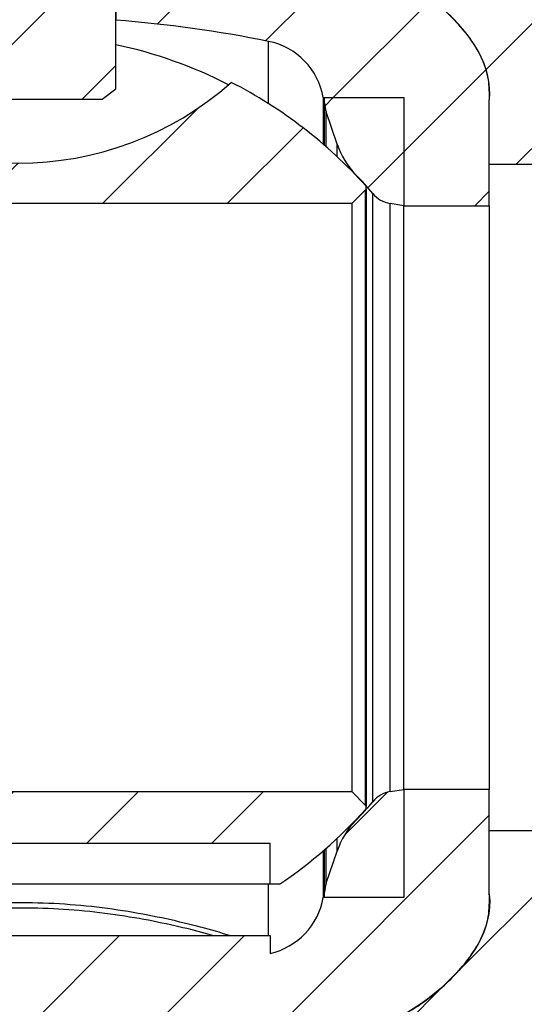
# Model space of a CAD drawing. Header units: millimetres. Extents: x 0 to 420, y 0 to 297.
# Tile 12 of 18: x 346 to 364, y 186 to 221. Entities that reach past the tile are written whole.
import ezdxf

# ---------------------------------------------------------------- set-up
doc = ezdxf.new("R2010")
doc.units = ezdxf.units.MM
pattern_1 = [(45, (0, 0), (-2.245064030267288, 2.245064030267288), [])]

msp = doc.modelspace()

# ---------------------------------------------------------------- hatches: boundary and pattern name
at = {"linetype": 'Continuous', "lineweight": 18}
h = msp.add_hatch(dxfattribs=at)
h.set_pattern_fill('ANSI31', style=0)
h.set_pattern_definition(pattern_1)
edge = h.paths.add_edge_path(flags=0)
edge.add_line((344.5833835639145, 235.1064765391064), (344.5833835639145, 235.1689765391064))
edge.add_line((344.5833835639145, 235.1689765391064), (344.8540165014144, 235.3252265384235))
edge.add_line((344.8540165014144, 235.3252265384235), (344.8540165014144, 235.4503781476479))
edge.add_line((344.8540165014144, 235.4503781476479), (344.5833835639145, 235.6064765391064))
edge.add_line((344.5833835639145, 235.6064765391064), (344.5833835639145, 235.6689765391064))
edge.add_line((344.5833835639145, 235.6689765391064), (344.8540165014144, 235.8252265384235))
edge.add_line((344.8540165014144, 235.8252265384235), (344.8540165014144, 235.9502361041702))
edge.add_line((344.8540165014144, 235.9502361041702), (344.5833835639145, 236.1064765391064))
edge.add_line((344.5833835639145, 236.1064765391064), (344.5833835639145, 236.1689765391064))
edge.add_line((344.5833835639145, 236.1689765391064), (344.8540165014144, 236.3252265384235))
edge.add_line((344.8540165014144, 236.3252265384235), (344.8540165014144, 236.4502291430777))
edge.add_line((344.8540165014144, 236.4502265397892), (344.5833835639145, 236.6064765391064))
edge.add_line((344.5833835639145, 236.6064765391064), (344.5833835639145, 236.6689765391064))
edge.add_line((344.5833835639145, 236.6689765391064), (344.8540165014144, 236.8252265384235))
edge.add_line((344.8540165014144, 236.8252265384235), (344.8540165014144, 236.9501817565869))
edge.add_line((344.8540165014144, 236.9501817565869), (344.5833835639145, 237.1064765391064))
edge.add_line((344.5833835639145, 237.1064765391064), (344.5833835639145, 237.1689765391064))
edge.add_line((344.5833835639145, 237.1689765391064), (344.8540165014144, 237.3252265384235))
edge.add_line((344.8540165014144, 237.3252265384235), (344.8540165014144, 237.4502396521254))
edge.add_line((344.8540165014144, 237.4502396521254), (344.5833835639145, 237.6064765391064))
edge.add_line((344.5833835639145, 237.6064765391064), (344.5833835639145, 237.6689765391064))
edge.add_line((344.5833835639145, 237.6689765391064), (344.8540165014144, 237.8252265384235))
edge.add_line((344.8540165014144, 237.8252266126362), (344.8540165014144, 237.9503681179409))
edge.add_line((344.8540165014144, 237.9503681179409), (344.5833835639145, 238.1064765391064))
edge.add_line((344.5833835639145, 238.1064765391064), (344.5833835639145, 238.1689765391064))
edge.add_line((344.5833835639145, 238.1689765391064), (344.8540165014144, 238.3252265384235))
edge.add_line((344.8540165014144, 238.3252220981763), (344.8540165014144, 238.450157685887))
edge.add_line((344.8540165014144, 238.450157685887), (344.5833835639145, 238.6064765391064))
edge.add_line((344.5833835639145, 238.6064765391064), (344.5833835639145, 238.6689765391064))
edge.add_line((344.5833835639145, 238.6689765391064), (344.8540165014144, 238.8252265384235))
edge.add_line((344.8540165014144, 238.8252265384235), (344.8540165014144, 238.9502305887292))
edge.add_line((344.8540165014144, 238.9502265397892), (344.5833835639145, 239.1064765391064))
edge.add_line((344.5833835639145, 239.1064765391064), (344.5833835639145, 239.1689765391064))
edge.add_line((344.5833835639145, 239.1689765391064), (344.8540165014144, 239.3252265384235))
edge.add_line((344.8540165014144, 239.3252265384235), (344.8540165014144, 239.4503012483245))
edge.add_line((344.8540165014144, 239.4503012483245), (344.7241126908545, 239.5252265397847))
edge.add_line((344.7241126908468, 239.5252265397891), (343.4040165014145, 239.5252265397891))
edge.add_line((343.4040165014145, 239.5252265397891), (343.4040165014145, 234.5502265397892))
edge.add_line((343.4040165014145, 234.5502265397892), (342.6540165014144, 234.5502265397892))
edge.add_line((342.6540165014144, 234.5502265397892), (342.6540165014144, 230.9252265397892))
edge.add_line((342.6540165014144, 230.9252265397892), (343.4040165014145, 230.9252265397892))
edge.add_line((343.4040165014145, 230.9252265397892), (343.4040165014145, 229.3952265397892))
edge.add_line((343.4040165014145, 229.3952265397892), (342.6540165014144, 229.3952265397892))
edge.add_line((342.6540165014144, 229.3952265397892), (342.6540165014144, 228.6952265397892))
edge.add_line((342.6540165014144, 228.6952265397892), (343.4040165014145, 228.6952265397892))
edge.add_line((343.4040165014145, 228.6952265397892), (343.4040165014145, 227.6652265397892))
edge.add_line((343.4040165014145, 227.6652265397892), (342.6540165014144, 227.6652265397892))
edge.add_line((342.6540165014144, 227.6652265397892), (342.6540165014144, 226.2152265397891))
edge.add_line((342.6540165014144, 226.2152265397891), (343.4040165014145, 226.2152265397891))
edge.add_line((343.4040165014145, 226.2152265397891), (343.4040165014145, 225.1852265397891))
edge.add_line((343.4040165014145, 225.1852265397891), (342.6540165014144, 225.1852265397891))
edge.add_line((342.6540165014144, 225.1852265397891), (342.6540165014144, 224.4852265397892))
edge.add_line((342.6540165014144, 224.4852265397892), (343.4040165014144, 224.4852265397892))
edge.add_line((343.4040165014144, 224.4852265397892), (343.4040165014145, 223.4552265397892))
edge.add_line((343.4040165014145, 223.4552265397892), (342.6540165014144, 223.4552265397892))
edge.add_line((342.6540165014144, 223.4552265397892), (342.6540165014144, 222.7552265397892))
edge.add_line((342.6540165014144, 222.7552265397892), (343.4040165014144, 222.7552265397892))
edge.add_line((343.4040165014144, 222.7552265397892), (343.4040165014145, 221.7252265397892))
edge.add_line((343.4040165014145, 221.7252265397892), (342.6540165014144, 221.7252265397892))
edge.add_line((342.6540165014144, 221.7252265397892), (342.6540165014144, 218.6002265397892))
edge.add_line((342.6540165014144, 218.6002265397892), (343.1540165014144, 218.2252265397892))
edge.add_line((343.1540165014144, 218.2252265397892), (349.1540165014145, 218.2252265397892))
edge.add_line((349.1540165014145, 218.2252265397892), (349.6540165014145, 218.6002265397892))
edge.add_line((349.6540165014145, 218.6002265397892), (349.6540165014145, 221.7252265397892))
edge.add_line((349.6540165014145, 221.7252265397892), (348.9040165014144, 221.7252265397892))
edge.add_line((348.9040165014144, 221.7252265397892), (348.9040165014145, 222.7552265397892))
edge.add_line((348.9040165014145, 222.7552265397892), (349.6540165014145, 222.7552265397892))
edge.add_line((349.6540165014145, 222.7552265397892), (349.6540165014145, 223.4552265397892))
edge.add_line((349.6540165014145, 223.4552265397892), (348.9040165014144, 223.4552265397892))
edge.add_line((348.9040165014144, 223.4552265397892), (348.9040165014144, 224.4852265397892))
edge.add_line((348.9040165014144, 224.4852265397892), (349.6540165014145, 224.4852265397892))
edge.add_line((349.6540165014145, 224.4852265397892), (349.6540165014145, 225.1852265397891))
edge.add_line((349.6540165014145, 225.1852265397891), (348.9040165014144, 225.1852265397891))
edge.add_line((348.9040165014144, 225.1852265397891), (348.9040165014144, 226.2152265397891))
edge.add_line((348.9040165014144, 226.2152265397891), (349.6540165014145, 226.2152265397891))
edge.add_line((349.6540165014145, 226.2152265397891), (349.6540165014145, 227.6652265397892))
edge.add_line((349.6540165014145, 227.6652265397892), (348.9040165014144, 227.6652265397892))
edge.add_line((348.9040165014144, 227.6652265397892), (348.9040165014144, 228.6952265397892))
edge.add_line((348.9040165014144, 228.6952265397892), (349.6540165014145, 228.6952265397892))
edge.add_line((349.6540165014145, 228.6952265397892), (349.6540165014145, 229.3952265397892))
edge.add_line((349.6540165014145, 229.3952265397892), (348.9040165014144, 229.3952265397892))
edge.add_line((348.9040165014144, 229.3952265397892), (348.9040165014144, 230.9252265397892))
edge.add_line((348.9040165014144, 230.9252265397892), (349.6540165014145, 230.9252265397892))
edge.add_line((349.6540165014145, 230.9252265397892), (349.6540165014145, 234.5502265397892))
edge.add_line((349.6540165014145, 234.5502265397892), (348.9040165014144, 234.5502265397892))
edge.add_line((348.9040165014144, 234.5502265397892), (348.9040165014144, 239.5252265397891))
edge.add_line((348.9040165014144, 239.5252265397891), (347.5406190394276, 239.5252265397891))
edge.add_line((347.5406190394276, 239.5252265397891), (347.7246494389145, 239.4189765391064))
edge.add_line((347.7246494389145, 239.4189765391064), (347.7246494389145, 239.3564765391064))
edge.add_line((347.7246494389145, 239.3564765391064), (347.4540165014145, 239.2002265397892))
edge.add_line((347.4540165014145, 239.2002263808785), (347.4540165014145, 239.0752265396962))
edge.add_line((347.4540165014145, 239.0752265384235), (347.7246494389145, 238.9189765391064))
edge.add_line((347.7246494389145, 238.9189765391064), (347.7246494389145, 238.8564765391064))
edge.add_line((347.7246494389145, 238.8564765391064), (347.4540165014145, 238.7002265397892))
edge.add_line((347.4540165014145, 238.7002262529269), (347.4540165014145, 238.5752265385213))
edge.add_line((347.4540165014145, 238.5752265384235), (347.7246494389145, 238.4189765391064))
edge.add_line((347.7246494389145, 238.4189765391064), (347.7246494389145, 238.3564765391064))
edge.add_line((347.7246494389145, 238.3564765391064), (347.4540165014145, 238.2002265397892))
edge.add_line((347.4540165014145, 238.2002266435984), (347.4540165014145, 238.0752265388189))
edge.add_line((347.4540165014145, 238.0752265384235), (347.7246494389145, 237.9189765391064))
edge.add_line((347.7246494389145, 237.9189765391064), (347.7246494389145, 237.8564765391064))
edge.add_line((347.7246494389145, 237.8564765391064), (347.4540165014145, 237.7002265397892))
edge.add_line((347.4540165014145, 237.7002265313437), (347.4540165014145, 237.5752263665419))
edge.add_line((347.4540165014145, 237.5752265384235), (347.7246494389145, 237.4189765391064))
edge.add_line((347.7246494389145, 237.4189765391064), (347.7246494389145, 237.3564765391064))
edge.add_line((347.7246494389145, 237.3564765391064), (347.4540165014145, 237.2002265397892))
edge.add_line((347.4540165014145, 237.2002267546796), (347.4540165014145, 237.0752266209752))
edge.add_line((347.4540165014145, 237.0752265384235), (347.7246494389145, 236.9189765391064))
edge.add_line((347.7246494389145, 236.9189765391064), (347.7246494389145, 236.8564765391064))
edge.add_line((347.7246494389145, 236.8564765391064), (347.4540165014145, 236.7002265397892))
edge.add_line((347.4540165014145, 236.7002266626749), (347.4540165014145, 236.5752267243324))
edge.add_line((347.4540165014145, 236.5752265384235), (347.7246494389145, 236.4189765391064))
edge.add_line((347.7246494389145, 236.4189765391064), (347.7246494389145, 236.3564765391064))
edge.add_line((347.7246494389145, 236.3564765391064), (347.4540165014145, 236.2002265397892))
edge.add_line((347.4540165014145, 236.2002265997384), (347.4540165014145, 236.0752265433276))
edge.add_line((347.4540165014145, 236.0752265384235), (347.7246494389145, 235.9189765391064))
edge.add_line((347.7246494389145, 235.9189765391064), (347.7246494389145, 235.8564765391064))
edge.add_line((347.7246494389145, 235.8564765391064), (347.4540165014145, 235.7002265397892))
edge.add_line((347.4540165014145, 235.7002266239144), (347.4540165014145, 235.5752266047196))
edge.add_line((347.4540165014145, 235.5752265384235), (347.7246494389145, 235.4189765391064))
edge.add_line((347.7246494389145, 235.4189765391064), (347.7246494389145, 235.3564765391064))
edge.add_line((347.7246494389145, 235.3564765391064), (347.4540165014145, 235.2002265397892))
edge.add_line((347.4540165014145, 235.2002266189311), (347.4540165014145, 235.0752265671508))
edge.add_line((347.4540165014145, 235.0752265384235), (347.7246494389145, 234.9189765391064))
edge.add_line((347.7246494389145, 234.9189765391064), (347.7246494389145, 234.8564765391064))
edge.add_line((347.7246494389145, 234.8564765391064), (347.4540165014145, 234.7002265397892))
edge.add_line((347.4540165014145, 234.7002263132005), (347.4540165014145, 234.5752265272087))
edge.add_line((347.4540165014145, 234.5752265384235), (347.7246494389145, 234.4189765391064))
edge.add_line((347.7246494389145, 234.4189765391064), (347.7246494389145, 234.3564765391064))
edge.add_line((347.7246494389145, 234.3564765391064), (347.4540165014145, 234.2002265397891))
edge.add_line((347.4540165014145, 234.200226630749), (347.4540165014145, 234.0752264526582))
edge.add_line((347.4540165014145, 234.0752265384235), (347.7246494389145, 233.9189765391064))
edge.add_line((347.7246494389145, 233.9189765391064), (347.7246494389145, 233.8564765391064))
edge.add_line((347.7246494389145, 233.8564765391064), (347.4540165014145, 233.7002265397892))
edge.add_line((347.4540165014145, 233.7002266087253), (347.4540165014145, 233.575226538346))
edge.add_line((347.4540165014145, 233.5752265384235), (347.7246494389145, 233.4189765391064))
edge.add_line((347.7246494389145, 233.4189765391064), (347.7246494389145, 233.3564765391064))
edge.add_line((347.7246494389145, 233.3564765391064), (347.4540165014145, 233.2002265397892))
edge.add_line((347.4540165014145, 233.2002266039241), (347.4540165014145, 233.0752264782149))
edge.add_line((347.4540165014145, 233.0752265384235), (347.7246494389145, 232.9189765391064))
edge.add_line((347.7246494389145, 232.9189765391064), (347.7246494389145, 232.8564765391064))
edge.add_line((347.7246494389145, 232.8564765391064), (347.4540165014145, 232.7002265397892))
edge.add_line((347.4540165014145, 232.7002265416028), (347.4540165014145, 232.5752265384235))
edge.add_line((347.4540165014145, 232.5752265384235), (347.7246494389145, 232.4189765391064))
edge.add_line((347.7246494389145, 232.4189765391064), (347.7246494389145, 232.3564765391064))
edge.add_line((347.7246494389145, 232.3564765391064), (347.4540165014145, 232.2002265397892))
edge.add_line((347.4540165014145, 232.2002265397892), (344.8540165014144, 232.2002265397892))
edge.add_line((344.8540165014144, 232.2002265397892), (344.8540165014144, 232.450278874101))
edge.add_line((344.8540165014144, 232.450278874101), (344.5833835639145, 232.6064765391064))
edge.add_line((344.5833835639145, 232.6064765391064), (344.5833835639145, 232.6689765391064))
edge.add_line((344.5833835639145, 232.6689765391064), (344.8540165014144, 232.8252265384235))
edge.add_line((344.8540165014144, 232.8252265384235), (344.8540165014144, 232.95030830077))
edge.add_line((344.8540165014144, 232.95030830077), (344.5833835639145, 233.1064765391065))
edge.add_line((344.5833835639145, 233.1064765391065), (344.5833835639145, 233.1689765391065))
edge.add_line((344.5833835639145, 233.1689765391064), (344.8540165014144, 233.3252265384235))
edge.add_line((344.8540165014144, 233.3252265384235), (344.8540165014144, 233.4502734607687))
edge.add_line((344.8540165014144, 233.4502734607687), (344.5833835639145, 233.6064765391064))
edge.add_line((344.5833835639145, 233.6064765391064), (344.5833835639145, 233.6689765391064))
edge.add_line((344.5833835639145, 233.6689765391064), (344.8540165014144, 233.8252265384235))
edge.add_line((344.8540165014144, 233.8252314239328), (344.8540165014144, 233.9502793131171))
edge.add_line((344.8540165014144, 233.9502793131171), (344.5833835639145, 234.1064765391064))
edge.add_line((344.5833835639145, 234.1064765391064), (344.5833835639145, 234.1689765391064))
edge.add_line((344.5833835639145, 234.1689765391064), (344.8540165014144, 234.3252265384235))
edge.add_line((344.8540165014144, 234.3252224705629), (344.8540165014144, 234.4502588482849))
edge.add_line((344.8540165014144, 234.4502588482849), (344.5833835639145, 234.6064765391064))
edge.add_line((344.5833835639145, 234.6064765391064), (344.5833835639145, 234.6689765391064))
edge.add_line((344.5833835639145, 234.6689765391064), (344.8540165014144, 234.8252265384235))
edge.add_line((344.8540165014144, 234.8252265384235), (344.8540165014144, 234.9502549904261))
edge.add_line((344.8540165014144, 234.9502549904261), (344.5833835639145, 235.1064765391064))
h = msp.add_hatch(dxfattribs=at)
h.set_pattern_fill('ANSI31', style=0)
h.set_pattern_definition(pattern_1)
edge = h.paths.add_edge_path(flags=0)
edge.add_line((349.6540165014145, 229.4227265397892), (349.6540165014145, 227.2677265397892))
edge.add_line((349.6540165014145, 227.2677265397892), (352.0290165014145, 227.2677265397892))
edge.add_line((352.0290165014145, 227.2677265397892), (352.0290165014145, 224.4233585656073))
edge.add_spline(control_points=[(352.0290165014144, 224.4233585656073), (352.042469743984, 224.4206264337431), (352.067517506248, 224.4155805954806), (352.0925799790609, 224.4106110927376), (352.1041802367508, 224.4083273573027)], knot_values=[0.5768428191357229, 0.5768428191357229, 0.5768428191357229, 0.5768428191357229, 0.5781040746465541, 0.5791903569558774, 0.5791903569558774, 0.5791903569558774, 0.5791903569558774], weights=[1, 1, 1, 1, 1], degree=3, periodic=0)
edge.add_arc((352.4743637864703, 224.3482615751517), 0.3750250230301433, -10.540249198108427, 170.7835272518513, ccw=False)
edge.add_spline(control_points=[(352.8430608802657, 224.2796596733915), (353.4089466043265, 224.1899252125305), (354.0046025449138, 224.1070889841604), (354.5872630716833, 223.9697598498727), (354.6150060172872, 223.9630993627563)], knot_values=[0.6021611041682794, 0.6021611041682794, 0.6021611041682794, 0.6021611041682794, 0.6548047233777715, 0.6574393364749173, 0.6574393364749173, 0.6574393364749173, 0.6574393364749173], weights=[1, 1, 1, 1, 1], degree=3, periodic=0)
edge.add_arc((354.9633529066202, 223.8147126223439), 0.3786346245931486, -7.1823301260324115, 156.9272535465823, ccw=False)
edge.add_spline(control_points=[(355.3390165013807, 223.7673729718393), (355.8702458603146, 223.6120435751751), (357.1938891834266, 223.1850771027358), (359.454549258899, 222.9704667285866), (361.9047998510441, 221.269154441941), (363.2180544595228, 219.4617021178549), (363.0890165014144, 218.1427265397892)], knot_values=[0.6805069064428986, 0.6805069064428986, 0.6805069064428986, 0.6805069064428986, 0.7315053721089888, 0.8082060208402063, 0.8849066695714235, 1, 1, 1, 1], weights=[1, 1, 1, 1, 1, 1, 1], degree=3, periodic=0)
edge.add_line((363.0890165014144, 218.1427265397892), (363.0890165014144, 215.8827265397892))
edge.add_line((363.0890165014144, 215.8827265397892), (365.4790165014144, 215.8827265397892))
edge.add_line((365.4790165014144, 215.8827265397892), (365.4790165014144, 219.0677265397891))
edge.add_line((365.4790165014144, 219.0677265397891), (378.6540165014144, 219.0677265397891))
edge.add_arc((378.6540165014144, 219.5677265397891), 0.5, 270.0000000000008, 360.0000000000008)
edge.add_line((379.1540165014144, 219.5677265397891), (379.1540165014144, 225.2677265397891))
edge.add_arc((378.6540165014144, 225.2677265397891), 0.5, 0, 90)
edge.add_line((378.6540165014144, 225.7677265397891), (378.6540165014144, 225.9177265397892))
edge.add_line((378.6540165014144, 225.9177265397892), (362.2040165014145, 225.9177265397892))
edge.add_line((362.2040165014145, 225.9177265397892), (362.2040165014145, 227.0052265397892))
edge.add_line((362.2040165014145, 227.0052265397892), (360.3540165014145, 227.0052265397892))
edge.add_arc((346.1540165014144, 190.0983841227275), 39.54434241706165, 68.95564539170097, 72.99870731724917)
edge.add_line((357.7165165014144, 227.9145659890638), (357.7165165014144, 234.3427265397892))
edge.add_line((357.7165165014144, 234.3427265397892), (349.6540165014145, 234.3427265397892))
edge.add_line((349.6540165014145, 234.3427265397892), (349.6540165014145, 230.9227265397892))
edge.add_line((349.6540165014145, 230.9227265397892), (348.9290165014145, 230.9227265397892))
edge.add_line((348.9290165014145, 230.9227265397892), (348.9290165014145, 229.4227265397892))
edge.add_line((348.9290165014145, 229.4227265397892), (349.6540165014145, 229.4227265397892))
h = msp.add_hatch(dxfattribs=at)
h.set_pattern_fill('ANSI31', style=0)
h.set_pattern_definition(pattern_1)
edge = h.paths.add_edge_path(flags=0)
edge.add_arc((352.4743637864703, 224.3482615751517), 0.3750250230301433, 349.4597508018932, 530.7835272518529)
edge.add_spline(control_points=[(352.1041802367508, 224.4083273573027), (352.0925799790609, 224.4106110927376), (352.067517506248, 224.4155805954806), (352.042469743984, 224.4206264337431), (352.0290165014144, 224.4233585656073)], knot_values=[0.4208096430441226, 0.4208096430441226, 0.4208096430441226, 0.4208096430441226, 0.4218959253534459, 0.423157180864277, 0.423157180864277, 0.423157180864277, 0.423157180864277], weights=[1, 1, 1, 1, 1], degree=3, periodic=0)
edge.add_line((352.0290165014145, 224.4233585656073), (352.0290165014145, 227.2677265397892))
edge.add_line((352.0290165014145, 227.2677265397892), (349.6540165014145, 227.2677265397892))
edge.add_line((349.6540165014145, 227.2677265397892), (349.6540165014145, 221.0694482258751))
edge.add_arc((346.0591859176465, 175.1996763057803), 46.01042037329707, 78.61158202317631, 85.51886833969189, ccw=False)
edge.add_arc((354.6507178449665, 217.8534247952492), 2.5, 9.82972458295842, 78.61158202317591, ccw=False)
edge.add_line((357.1140165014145, 218.2802265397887), (360.0140165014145, 218.2802265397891))
edge.add_line((360.0140165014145, 218.2802265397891), (360.0140165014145, 214.3927265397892))
edge.add_line((360.0140165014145, 214.3927265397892), (363.0890165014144, 214.3927265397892))
edge.add_line((363.0890165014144, 214.3927265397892), (363.0890165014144, 218.1427265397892))
edge.add_spline(control_points=[(363.0890165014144, 218.1427265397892), (363.2180544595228, 219.4617021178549), (361.9047998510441, 221.269154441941), (359.454549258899, 222.9704667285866), (357.1938891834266, 223.1850771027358), (355.8702458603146, 223.6120435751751), (355.3390165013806, 223.7673729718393)], knot_values=[0, 0, 0, 0, 0.1150933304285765, 0.1917939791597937, 0.2684946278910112, 0.3194930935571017, 0.3194930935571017, 0.3194930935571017, 0.3194930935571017], weights=[1, 1, 1, 1, 1, 1, 1], degree=3, periodic=0)
edge.add_arc((354.9633529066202, 223.8147126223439), 0.3786346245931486, 352.8176698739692, 516.927253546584)
edge.add_spline(control_points=[(354.6150060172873, 223.9630993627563), (354.5872630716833, 223.9697598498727), (354.0046025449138, 224.1070889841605), (353.4089466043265, 224.1899252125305), (352.8430608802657, 224.2796596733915)], knot_values=[0.3425606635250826, 0.3425606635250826, 0.3425606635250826, 0.3425606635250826, 0.3451952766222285, 0.3978388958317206, 0.3978388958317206, 0.3978388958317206, 0.3978388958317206], weights=[1, 1, 1, 1, 1], degree=3, periodic=0)
h = msp.add_hatch(dxfattribs=at)
h.set_pattern_fill('ANSI31', style=0)
h.set_pattern_definition(pattern_1)
edge = h.paths.add_edge_path(flags=0)
edge.add_arc((333.7040165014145, 215.0009372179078), 0.05, 180, 225.0000000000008)
edge.add_line((333.6686611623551, 214.9655818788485), (334.1540165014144, 214.4802265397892))
edge.add_line((334.1540165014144, 214.4802265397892), (358.1540165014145, 214.4802265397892))
edge.add_line((358.1540165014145, 214.4802265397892), (358.6393718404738, 214.9655818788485))
edge.add_arc((358.6040165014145, 215.0009372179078), 0.05, 315.0000000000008, 360.0000000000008)
edge.add_line((358.6540165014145, 215.0009372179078), (358.6540165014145, 215.0719061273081))
edge.add_arc((358.6040165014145, 215.0719061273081), 0.05, 0, 41.92149427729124)
edge.add_arc((346.1540165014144, 203.8927265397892), 16.7825, 41.92149427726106, 62.88152271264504)
edge.add_arc((346.1540165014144, 227.4503565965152), 11.52513005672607, 228.4122042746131, 311.5877957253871, ccw=False)
edge.add_arc((346.1540165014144, 203.8927265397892), 16.7825, 117.1184772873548, 138.1439391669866)
edge.add_line((333.6540165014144, 215.0910436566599), (333.6540165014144, 215.0009372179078))
h = msp.add_hatch(dxfattribs=at)
h.set_pattern_fill('ANSI31', style=0)
h.set_pattern_definition(pattern_1)
edge = h.paths.add_edge_path(flags=0)
edge.add_line((359.5186978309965, 214.4716243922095), (360.0140165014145, 214.3927265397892))
edge.add_line((360.0140165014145, 214.3927265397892), (360.0140165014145, 218.2802265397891))
edge.add_line((360.0140165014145, 218.2802265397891), (357.1640165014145, 218.2802265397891))
edge.add_line((357.1640165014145, 218.2802265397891), (357.1640165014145, 218.0886883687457))
edge.add_arc((358.1640165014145, 218.0886883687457), 0.9999999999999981, 180, 198.9655749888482)
edge.add_line((357.2183024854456, 217.7636883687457), (357.6153114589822, 216.6084362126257))
edge.add_arc((360.4524535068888, 217.5834362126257), 3, 198.9655749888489, 223.8004723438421)
edge.add_arc((346.1761490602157, 203.8927265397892), 16.78, 40.690460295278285, 43.80047234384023, ccw=False)
edge.add_arc((359.6745853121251, 215.4502819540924), 0.9909952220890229, 218.5408977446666, 260.9495566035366)
h = msp.add_hatch(dxfattribs=at)
h.set_pattern_fill('ANSI31', style=0)
h.set_pattern_definition(pattern_1)
edge = h.paths.add_edge_path(flags=0)
edge.add_line((336.4390165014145, 187.1177265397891), (335.1140165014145, 187.1177265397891))
edge.add_line((335.1140165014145, 187.1177265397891), (335.1140165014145, 186.9927265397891))
edge.add_line((335.1140165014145, 186.9927265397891), (329.9640165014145, 186.7052265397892))
edge.add_line((329.9640165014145, 186.7052265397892), (329.9640165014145, 186.2052265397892))
edge.add_line((329.9640165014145, 186.2052265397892), (333.5330620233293, 184.7614765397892))
edge.add_spline(control_points=[(333.5330620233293, 184.7614765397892), (334.7359145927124, 184.5538758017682), (336.7331093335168, 184.057006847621), (339.5960976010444, 183.6746167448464), (342.0470369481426, 183.1521774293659), (344.1916057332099, 182.775616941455), (345.8944894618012, 182.292062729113), (347.6053240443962, 182.6729482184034), (349.6448793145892, 182.7166832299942), (351.2621214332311, 183.2101748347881), (352.0925799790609, 183.3748419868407), (352.1041802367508, 183.3771257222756)], knot_values=[0, 0, 0, 0, 0.1123468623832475, 0.1890475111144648, 0.2657481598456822, 0.3424488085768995, 0.3909544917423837, 0.4247027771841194, 0.5014034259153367, 0.5781040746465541, 0.5791903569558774, 0.5791903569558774, 0.5791903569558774, 0.5791903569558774], weights=[1, 1, 1, 1, 1, 1, 1, 1, 1, 1, 1, 1], degree=3, periodic=0)
edge.add_arc((352.4743637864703, 183.4371915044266), 0.3750250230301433, 189.2164727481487, 370.5402491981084)
edge.add_spline(control_points=[(352.8430608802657, 183.5057934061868), (353.4089466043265, 183.5955278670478), (354.0046025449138, 183.6783640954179), (354.5872630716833, 183.8156932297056), (354.6150060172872, 183.8223537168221)], knot_values=[0.6021611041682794, 0.6021611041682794, 0.6021611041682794, 0.6021611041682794, 0.6548047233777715, 0.6574393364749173, 0.6574393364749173, 0.6574393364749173, 0.6574393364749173], weights=[1, 1, 1, 1, 1], degree=3, periodic=0)
edge.add_arc((354.9633529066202, 183.9707404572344), 0.3786346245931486, 203.0727464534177, 367.1823301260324)
edge.add_spline(control_points=[(355.3390165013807, 184.0180801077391), (355.8702458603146, 184.1734095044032), (357.1938891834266, 184.6003759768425), (359.454549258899, 184.8149863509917), (361.9047998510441, 186.5162986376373), (363.2180544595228, 188.3237509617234), (363.0890165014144, 189.6427265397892)], knot_values=[0.6805069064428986, 0.6805069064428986, 0.6805069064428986, 0.6805069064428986, 0.7315053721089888, 0.8082060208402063, 0.8849066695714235, 1, 1, 1, 1], weights=[1, 1, 1, 1, 1, 1, 1], degree=3, periodic=0)
edge.add_line((363.0890165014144, 189.6427265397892), (363.0890165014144, 193.3927265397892))
edge.add_line((363.0890165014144, 193.3927265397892), (360.0140165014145, 193.3927265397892))
edge.add_line((360.0140165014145, 193.3927265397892), (360.0140165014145, 189.5052265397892))
edge.add_line((360.0140165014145, 189.5052265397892), (357.1140165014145, 189.5052265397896))
edge.add_arc((354.6507178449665, 189.9320282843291), 2.5, 282.78654319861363, 350.1702754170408, ccw=False)
edge.add_line((355.2040165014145, 187.4940248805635), (355.2040165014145, 188.1427265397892))
edge.add_line((355.2040165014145, 188.1427265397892), (337.1040165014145, 188.1427265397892))
edge.add_line((337.1040165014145, 188.1427265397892), (337.1040165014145, 187.2302265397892))
edge.add_line((337.1040165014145, 187.2302265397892), (336.4390165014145, 187.2302265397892))
edge.add_line((336.4390165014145, 187.2302265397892), (336.4390165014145, 187.1177265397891))
h = msp.add_hatch(dxfattribs=at)
h.set_pattern_fill('ANSI31', style=0)
h.set_pattern_definition(pattern_1)
edge = h.paths.add_edge_path(flags=0)
edge.add_arc((346.1540165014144, 203.8927265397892), 16.7825, 221.8560608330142, 235.9949753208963)
edge.add_line((336.7681414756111, 189.9802265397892), (337.1040165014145, 189.9802265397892))
edge.add_line((337.1040165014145, 189.9802265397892), (337.1040165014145, 191.4552265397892))
edge.add_line((337.1040165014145, 191.4552265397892), (355.2040165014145, 191.4552265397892))
edge.add_line((355.2040165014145, 191.4552265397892), (355.2040165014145, 189.9802265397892))
edge.add_line((355.2040165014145, 189.9802265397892), (355.5398915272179, 189.9802265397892))
edge.add_arc((346.1540165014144, 203.8927265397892), 16.7825, 304.0050246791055, 318.07850572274)
edge.add_arc((358.6040165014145, 192.7135469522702), 0.05, 318.0785057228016, 360.0000000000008)
edge.add_line((358.6540165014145, 192.7135469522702), (358.6540165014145, 192.7845158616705))
edge.add_arc((358.6040165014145, 192.7845158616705), 0.05, 0, 45)
edge.add_line((358.6393718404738, 192.8198712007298), (358.1540165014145, 193.3052265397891))
edge.add_line((358.1540165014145, 193.3052265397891), (334.1540165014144, 193.3052265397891))
edge.add_line((334.1540165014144, 193.3052265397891), (333.6686611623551, 192.8198712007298))
edge.add_arc((333.7040165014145, 192.7845158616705), 0.05, 135, 180)
edge.add_line((333.6540165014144, 192.7845158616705), (333.6540165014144, 192.6944094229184))
h = msp.add_hatch(dxfattribs=at)
h.set_pattern_fill('ANSI31', style=0)
h.set_pattern_definition(pattern_1)
edge = h.paths.add_edge_path(flags=0)
edge.add_line((360.0140165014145, 193.3927265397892), (359.5186978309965, 193.3138286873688))
edge.add_arc((359.6745853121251, 192.3351711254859), 0.9909952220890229, 99.05044339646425, 141.4591022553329)
edge.add_arc((346.1761490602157, 203.8927265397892), 16.78, 316.19952765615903, 319.30953970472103, ccw=False)
edge.add_arc((360.4524535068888, 190.2020168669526), 3, 136.1995276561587, 161.0344250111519)
edge.add_line((357.6153114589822, 191.1770168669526), (357.2183024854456, 190.0217647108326))
edge.add_arc((358.1640165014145, 189.6967647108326), 0.9999999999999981, 161.0344250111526, 180)
edge.add_line((357.1640165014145, 189.6967647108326), (357.1640165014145, 189.5052265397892))
edge.add_line((357.1640165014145, 189.5052265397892), (360.0140165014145, 189.5052265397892))
edge.add_line((360.0140165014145, 189.5052265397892), (360.0140165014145, 193.3927265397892))
h = msp.add_hatch(dxfattribs=at)
h.set_pattern_fill('ANSI31', style=0)
h.set_pattern_definition(pattern_1)
edge = h.paths.add_edge_path(flags=0)
edge.add_line((329.9640165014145, 186.8416581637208), (329.2640165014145, 186.8177265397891))
edge.add_line((329.2640165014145, 186.8177265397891), (329.2640165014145, 189.4177265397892))
edge.add_line((329.2640165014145, 189.4177265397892), (328.6140165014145, 189.4177265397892))
edge.add_line((328.6140165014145, 189.4177265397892), (328.6140165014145, 190.1427265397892))
edge.add_line((328.6140165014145, 190.1427265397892), (329.2640165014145, 190.1427265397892))
edge.add_line((329.2640165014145, 190.1427265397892), (329.2640165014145, 191.9027265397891))
edge.add_line((329.2640165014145, 191.9027265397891), (326.8290165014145, 191.9027265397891))
edge.add_line((326.8290165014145, 191.9027265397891), (326.8290165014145, 188.7177265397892))
edge.add_line((326.8290165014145, 188.7177265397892), (313.6540165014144, 188.7177265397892))
edge.add_arc((313.6540165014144, 188.2177265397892), 0.5, 90, 180)
edge.add_line((313.1540165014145, 188.2177265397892), (313.1540165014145, 182.5177265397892))
edge.add_arc((313.6540165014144, 182.5177265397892), 0.5, 180, 270.0000000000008)
edge.add_line((313.6540165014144, 182.0177265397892), (313.6540165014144, 181.8677265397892))
edge.add_line((313.6540165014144, 181.8677265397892), (330.1040165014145, 181.8677265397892))
edge.add_line((330.1040165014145, 181.8677265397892), (330.1040165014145, 180.7802265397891))
edge.add_line((330.1040165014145, 180.7802265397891), (331.9540165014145, 180.7802265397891))
edge.add_arc((346.1540165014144, 217.6870689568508), 39.54434241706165, 248.9556453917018, 291.0443546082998)
edge.add_line((360.3540165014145, 180.7802265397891), (362.2040165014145, 180.7802265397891))
edge.add_line((362.2040165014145, 180.7802265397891), (362.2040165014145, 181.8677265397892))
edge.add_line((362.2040165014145, 181.8677265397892), (378.6540165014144, 181.8677265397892))
edge.add_line((378.6540165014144, 181.8677265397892), (378.6540165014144, 182.0177265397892))
edge.add_arc((378.6540165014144, 182.5177265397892), 0.5, 270.0000000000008, 360.0000000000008)
edge.add_line((379.1540165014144, 182.5177265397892), (379.1540165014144, 188.2177265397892))
edge.add_arc((378.6540165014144, 188.2177265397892), 0.5, 0, 90)
edge.add_line((378.6540165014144, 188.7177265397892), (365.4790165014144, 188.7177265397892))
edge.add_line((365.4790165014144, 188.7177265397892), (365.4790165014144, 191.9027265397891))
edge.add_line((365.4790165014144, 191.9027265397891), (363.0890165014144, 191.9027265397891))
edge.add_line((363.0890165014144, 191.9027265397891), (363.0890165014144, 189.6427265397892))
edge.add_spline(control_points=[(363.0890165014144, 189.6427265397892), (363.2180544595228, 188.3237509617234), (361.9047998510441, 186.5162986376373), (359.454549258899, 184.8149863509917), (357.1938891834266, 184.6003759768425), (355.8702458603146, 184.1734095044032), (355.3390165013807, 184.0180801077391)], knot_values=[0, 0, 0, 0, 0.1150933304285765, 0.1917939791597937, 0.2684946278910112, 0.3194930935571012, 0.3194930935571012, 0.3194930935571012, 0.3194930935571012], weights=[1, 1, 1, 1, 1, 1, 1], degree=3, periodic=0)
edge.add_arc((354.9633529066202, 183.9707404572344), 0.3786346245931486, -156.92725354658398, 7.18233012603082, ccw=False)
edge.add_spline(control_points=[(354.6150060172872, 183.8223537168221), (354.5872630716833, 183.8156932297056), (354.0046025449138, 183.6783640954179), (353.4089466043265, 183.5955278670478), (352.8430608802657, 183.5057934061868)], knot_values=[0.3425606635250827, 0.3425606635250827, 0.3425606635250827, 0.3425606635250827, 0.3451952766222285, 0.3978388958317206, 0.3978388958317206, 0.3978388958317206, 0.3978388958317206], weights=[1, 1, 1, 1, 1], degree=3, periodic=0)
edge.add_arc((352.4743637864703, 183.4371915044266), 0.3750250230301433, -170.7835272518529, 10.540249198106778, ccw=False)
edge.add_spline(control_points=[(352.1041802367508, 183.3771257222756), (352.0925799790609, 183.3748419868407), (351.2621214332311, 183.2101748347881), (349.6448793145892, 182.7166832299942), (347.6053240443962, 182.6729482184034), (345.8944894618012, 182.292062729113), (344.1916057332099, 182.775616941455), (342.0470369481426, 183.1521774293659), (339.5960976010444, 183.6746167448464), (336.7331093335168, 184.057006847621), (334.7359145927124, 184.5538758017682), (333.5330620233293, 184.7614765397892)], knot_values=[0.4208096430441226, 0.4208096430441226, 0.4208096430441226, 0.4208096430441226, 0.4218959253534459, 0.4985965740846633, 0.5752972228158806, 0.6090455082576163, 0.6575511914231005, 0.7342518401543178, 0.8109524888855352, 0.8876531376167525, 1, 1, 1, 1], weights=[1, 1, 1, 1, 1, 1, 1, 1, 1, 1, 1, 1], degree=3, periodic=0)
edge.add_line((333.5330620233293, 184.7614765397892), (329.9640165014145, 186.2052265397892))
edge.add_line((329.9640165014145, 186.2052265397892), (329.9640165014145, 186.8416581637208))

# ---------------------------------------------------------------- linework, layer by layer
at = {"color": 7, "linetype": 'Continuous', "lineweight": 25}
for p, q in [((349.6540165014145, 227.2677265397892), (349.6540165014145, 221.0694482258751)), ((349.6540165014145, 218.6002265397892), (349.6540165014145, 221.7252265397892)), ((349.1540165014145, 218.2252265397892), (349.6540165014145, 218.6002265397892)), ((343.1540165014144, 218.2252265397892), (349.1540165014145, 218.2252265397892)), ((357.1140165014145, 218.2802265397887), (360.0140165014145, 218.2802265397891)), ((357.1140165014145, 218.2802265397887), (357.1140165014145, 216.6021996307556)), ((357.1640165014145, 218.0886883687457), (357.1640165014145, 218.2802265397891)), ((357.1640165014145, 218.2802265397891), (360.0140165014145, 218.2802265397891)), ((360.0140165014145, 218.2802265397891), (360.0140165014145, 214.3927265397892)), ((357.1640165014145, 216.5589101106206), (357.1640165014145, 218.0886883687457)), ((363.0890165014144, 214.3927265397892), (363.0890165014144, 218.1427265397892)), ((363.0890165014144, 215.8827265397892), (363.0890165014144, 218.1427265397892)), ((357.6153114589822, 216.6084362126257), (357.2183024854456, 217.7636883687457)), ((363.0890165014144, 215.8827265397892), (365.4790165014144, 215.8827265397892)), ((358.6540165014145, 215.0009372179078), (358.6540165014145, 215.0719061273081)), ((358.6393718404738, 214.9655818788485), (358.1540165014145, 214.4802265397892)), ((358.6393718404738, 192.8198712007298), (358.6393718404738, 214.9655818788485)), ((358.6540165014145, 215.0009372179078), (358.6540165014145, 192.7845158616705)), ((358.8994649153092, 192.9526335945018), (358.8994649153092, 214.8328194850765)), ((334.1540165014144, 214.4802265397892), (358.1540165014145, 214.4802265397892)), ((358.1540165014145, 193.3052265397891), (358.1540165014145, 214.4802265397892)), ((360.0140165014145, 214.3927265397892), (359.5186978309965, 214.4716243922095)), ((359.5186978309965, 193.3138286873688), (359.5186978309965, 214.4716243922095)), ((360.0140165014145, 193.3927265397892), (360.0140165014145, 214.3927265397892)), ((360.0140165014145, 214.3927265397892), (363.0890165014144, 214.3927265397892)), ((363.0890165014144, 214.3927265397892), (363.0890165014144, 193.3927265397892)), ((358.1540165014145, 193.3052265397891), (334.1540165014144, 193.3052265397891)), ((358.1540165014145, 193.3052265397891), (358.6393718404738, 192.8198712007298)), ((359.5186978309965, 193.3138286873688), (360.0140165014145, 193.3927265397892)), ((360.0140165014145, 193.3927265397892), (360.0140165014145, 189.5052265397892)), ((363.0890165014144, 193.3927265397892), (360.0140165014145, 193.3927265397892)), ((363.0890165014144, 189.6427265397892), (363.0890165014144, 193.3927265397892)), ((358.6540165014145, 192.7135469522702), (358.6540165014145, 192.7845158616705)), ((363.0890165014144, 189.6427265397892), (363.0890165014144, 191.9027265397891)), ((365.4790165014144, 191.9027265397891), (363.0890165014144, 191.9027265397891)), ((337.1040165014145, 191.4552265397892), (355.2040165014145, 191.4552265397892)), ((355.2040165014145, 189.9802265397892), (355.2040165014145, 191.4552265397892)), ((357.1140165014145, 191.1832534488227), (357.1140165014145, 189.5052265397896)), ((357.1640165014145, 189.6967647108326), (357.1640165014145, 191.2265429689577)), ((357.2183024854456, 190.0217647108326), (357.6153114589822, 191.1770168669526)), ((355.2040165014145, 189.9802265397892), (337.1040165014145, 189.9802265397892)), ((355.5398915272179, 189.9802265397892), (355.2040165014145, 189.9802265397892)), ((360.0140165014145, 189.5052265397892), (357.1140165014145, 189.5052265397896)), ((357.1640165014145, 189.5052265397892), (357.1640165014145, 189.6967647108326)), ((360.0140165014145, 189.5052265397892), (357.1640165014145, 189.5052265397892)), ((337.1040165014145, 188.1427265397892), (355.2040165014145, 188.1427265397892)), ((355.2040165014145, 188.1427265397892), (355.2040165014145, 187.4940248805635))]:
    msp.add_line(p, q, dxfattribs=at)
at = {"color": 8, "linetype": 'Continuous', "lineweight": 25}
for p, q in [((355.1443657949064, 218.0640329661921), (355.1443657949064, 220.3042025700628)), ((357.2183024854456, 216.5115173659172), (357.2183024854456, 217.7636883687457)), ((357.6153114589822, 216.152050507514), (357.6153114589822, 216.6084362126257)), ((358.2871899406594, 215.487484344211), (358.2871899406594, 215.506988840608)), ((358.2871899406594, 192.2784642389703), (358.2871899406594, 192.2979687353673)), ((357.6153114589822, 191.1770168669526), (357.6153114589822, 191.6334025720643)), ((357.2183024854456, 190.0217647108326), (357.2183024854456, 191.2739357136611)), ((355.1443657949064, 188.1427265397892), (355.1443657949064, 189.9802265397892))]:
    msp.add_line(p, q, dxfattribs=at)
at = {"color": 7, "linetype": 'Continuous', "lineweight": 25}
for centre, radius, start, end in [((346.0591859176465, 175.1996763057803), 46.0104203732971, 78.61158202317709, 85.5188683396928), ((346.1540165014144, 203.8927265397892), 16.66290209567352, 63.04454989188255, 77.8748673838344), ((354.6507178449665, 217.8534247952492), 2.500000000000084, 9.829724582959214, 78.61158202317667), ((346.1540165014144, 227.4503565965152), 11.52513005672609, 228.412204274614, 311.5877957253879), ((346.1540165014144, 203.8927265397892), 16.78250000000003, 41.92149427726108, 62.88152271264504), ((358.1640165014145, 218.0886883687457), 1, 180, 198.9655749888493), ((360.4524535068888, 217.5834362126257), 2.999999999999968, 198.9655749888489, 223.8004723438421), ((346.1761490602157, 203.8927265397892), 16.78000000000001, 40.69046029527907, 43.80047234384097), ((358.6040165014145, 215.0719061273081), 0.05000000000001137, 0, 41.92149427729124), ((358.6040165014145, 215.0009372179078), 0.05000000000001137, 315.0000000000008, 0), ((359.6745853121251, 215.4502819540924), 0.9909952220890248, 218.5408977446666, 260.9495566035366), ((359.6745853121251, 192.3351711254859), 0.9909952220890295, 99.05044339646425, 141.4591022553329), ((346.1761490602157, 203.8927265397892), 16.78000000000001, 316.1995276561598, 319.3095397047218), ((358.6040165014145, 192.7845158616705), 0.05000000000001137, 0, 45), ((358.6040165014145, 192.7135469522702), 0.05000000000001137, 318.0785057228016, 0), ((346.1540165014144, 203.8927265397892), 16.78250000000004, 304.0050246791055, 318.07850572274), ((360.4524535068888, 190.2020168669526), 2.999999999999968, 136.1995276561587, 161.0344250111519), ((358.1640165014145, 189.6967647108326), 1, 161.0344250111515, 180), ((354.6507178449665, 189.9320282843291), 2.500000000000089, 282.7865431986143, 350.170275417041)]:
    msp.add_arc(centre, radius, start, end, dxfattribs=at)
for points, knots in [([(363.0890165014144, 218.1427265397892), (363.0929911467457, 218.4205131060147), (363.1008171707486, 218.9674711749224), (362.8227689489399, 219.7477620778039), (362.397941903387, 220.4468964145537), (361.8557551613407, 221.0757808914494), (361.1981565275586, 221.6920374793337), (360.4303033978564, 222.2736012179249), (359.5236804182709, 222.752110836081), (358.5398521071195, 223.0235870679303), (357.4970856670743, 223.1941623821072), (356.4239230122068, 223.4334955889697), (355.7001770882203, 223.6562266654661), (355.3390165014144, 223.7673729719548)], [0, 0, 0, 0, 0.07910724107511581, 0.1557611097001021, 0.2334794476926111, 0.3129814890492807, 0.3930406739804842, 0.4916968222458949, 0.5884767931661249, 0.6850259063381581, 0.7828654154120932, 0.8916464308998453, 1, 1, 1, 1]), ([(363.0890165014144, 218.1427265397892), (363.2180544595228, 219.4617021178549), (361.9047998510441, 221.269154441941), (359.454549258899, 222.9704667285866), (357.1938891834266, 223.1850771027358), (355.8702458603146, 223.6120435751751), (355.3390165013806, 223.7673729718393)], [0, 0, 0, 0, 0.1150933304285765, 0.1917939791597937, 0.2684946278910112, 0.3194930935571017, 0.3194930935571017, 0.3194930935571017, 0.3194930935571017]), ([(355.3390165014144, 184.0180801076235), (355.7001770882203, 184.1292264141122), (356.4239230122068, 184.3519574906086), (357.4970856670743, 184.5912906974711), (358.5398521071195, 184.761866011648), (359.5236804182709, 185.0333422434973), (360.4303033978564, 185.5118518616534), (361.1981565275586, 186.0934156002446), (361.8557551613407, 186.7096721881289), (362.397941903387, 187.3385566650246), (362.8227689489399, 188.0376910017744), (363.1008171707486, 188.8179819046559), (363.0929911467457, 189.3649399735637), (363.0890165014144, 189.6427265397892)], [0, 0, 0, 0, 0.1083535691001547, 0.2171345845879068, 0.314974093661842, 0.4115232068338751, 0.508303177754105, 0.6069593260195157, 0.6870185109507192, 0.7665205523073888, 0.8442388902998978, 0.9208927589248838, 1, 1, 1, 1]), ([(363.0890165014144, 189.6427265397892), (363.2180544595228, 188.3237509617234), (361.9047998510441, 186.5162986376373), (359.454549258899, 184.8149863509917), (357.1938891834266, 184.6003759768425), (355.8702458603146, 184.1734095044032), (355.3390165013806, 184.0180801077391)], [0, 0, 0, 0, 0.1150933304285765, 0.1917939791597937, 0.2684946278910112, 0.3194930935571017, 0.3194930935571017, 0.3194930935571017, 0.3194930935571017]), ([(353.7390610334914, 188.1427265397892), (353.4070975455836, 188.240092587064), (352.7431663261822, 188.4348259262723), (351.5013427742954, 188.7389307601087), (350.1117854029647, 189.0074633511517), (348.6104124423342, 189.2111713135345), (347.0457741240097, 189.31761353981), (345.500749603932, 189.3230772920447), (344.0090668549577, 189.2265316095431), (342.5998127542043, 189.0530267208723), (341.2801596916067, 188.8141605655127), (340.1984318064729, 188.5655329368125), (339.3325860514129, 188.3360053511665), (338.8970857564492, 188.2071523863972), (338.6793377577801, 188.1427265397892)], [0, 0, 0, 0, 0.09149965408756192, 0.1830004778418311, 0.2746350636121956, 0.3662363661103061, 0.454953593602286, 0.543657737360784, 0.6270557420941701, 0.7104756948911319, 0.7952858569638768, 0.8801141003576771, 0.9400576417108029, 1, 1, 1, 1]), ([(353.1346537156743, 188.1427265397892), (352.7902410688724, 188.2349067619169), (352.1014383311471, 188.4192611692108), (350.8456408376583, 188.6918981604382), (349.4597870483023, 188.9200962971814), (347.9846999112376, 189.0785577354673), (346.4702355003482, 189.1415894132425), (344.9883198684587, 189.1124061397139), (343.5664993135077, 188.9933267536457), (342.2235205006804, 188.8074625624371), (340.977654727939, 188.567868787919), (339.9967960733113, 188.3361036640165), (339.4782384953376, 188.1953470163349), (339.2843808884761, 188.1427265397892)], [0, 0, 0, 0, 0.09774279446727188, 0.1954791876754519, 0.2934025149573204, 0.391291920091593, 0.4855765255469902, 0.579856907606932, 0.6697345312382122, 0.7596359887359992, 0.8521804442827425, 0.9447391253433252, 1, 1, 1, 1])]:
    msp.add_open_spline(points, degree=3, knots=knots, dxfattribs=at)

doc.saveas('drawing.dxf')
